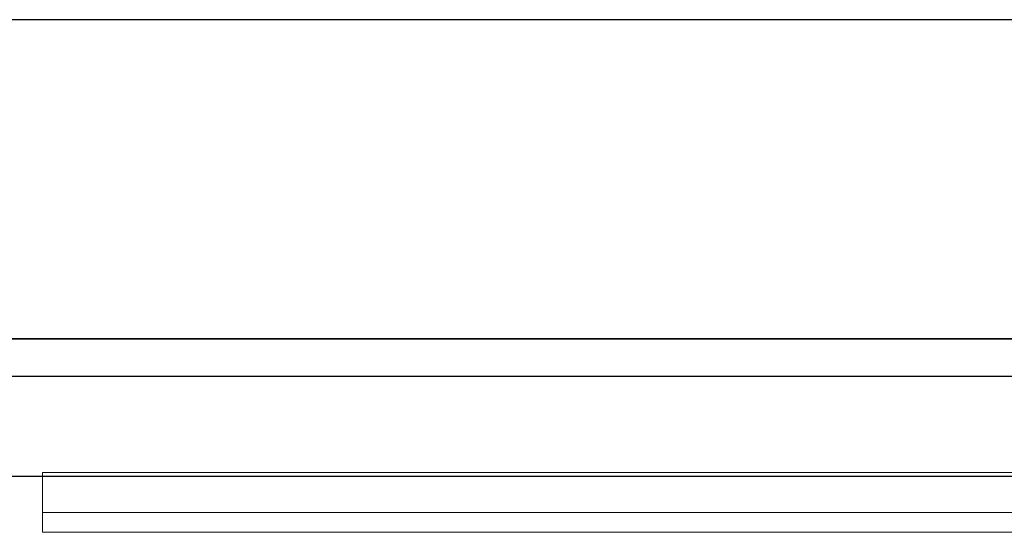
# Model space of a CAD drawing. Header units: metres. Extents: x 397.7 to 427.5, y 12.7 to 28.4.
# Tile 109 of 139: x 409.403 to 409.896, y 27.971 to 28.228. Entities that reach past the tile are written whole.
import ezdxf

# ---------------------------------------------------------------- set-up
doc = ezdxf.new("R2010")
doc.units = ezdxf.units.M
doc.layers.add('01_SUELOS', color=7, linetype='Continuous', lineweight=25, true_color=0x007f00)
for name, color, linetype, lineweight in [('A-GENM-____-OTLN', 7, 'Continuous', 18), ('A-WALL-____-MCUT', 7, 'Continuous', 25), ('A-WALL-____-OTLN', 7, 'Continuous', 25)]:
    doc.layers.add(name, color=color, linetype=linetype, lineweight=lineweight)

# ---------------------------------------------------------------- blocks, each defined once
blk = doc.blocks.new('Family - LONDR55-XX_ZZ-ARQ-CAA-M3D-Londres55-152793-05_CLI_AIGUA_P2')
at = {"layer": '01_SUELOS', "color": 9, "true_color": 0xaad4aa}
for p, q in [((12.37984, 14.94764), (2.96158, 14.94764)), ((2.96158, 14.94764), (12.37984, 14.94764))]:
    blk.add_line(p, q, dxfattribs=at)
blk = doc.blocks.new('Family - LONDR55-XX_ZZ-ARQ-CAA-M3D-Londres55-152769-05_CLI_AIGUA_P2')
at = {"layer": 'A-GENM-____-OTLN', "color": 253, "true_color": 0xaaaaaa}
for p, q in [((0.6, 0.03), (0, 0.03)), ((0, 0.03), (0, 0.01)), ((0, 0.03), (0, 0.01)), ((0.6, 0.03), (0, 0.03)), ((0.6, 0.01), (0, 0.01)), ((0, 0.01), (0, 0)), ((0, 0), (0, 0.01)), ((0, 0.01), (0.6, 0.01)), ((0, 0.01), (0.6, 0.01)), ((0, 0.01), (0.6, 0.01)), ((0, 0), (0.6, 0)), ((0.6, 0), (0, 0))]:
    blk.add_line(p, q, dxfattribs=at)
blk = doc.blocks.new('Family - Mirall P2-152884-05_CLI_AIGUA_P2')
blk.add_blockref('Family - LONDR55-XX_ZZ-ARQ-CAA-M3D-Londres55-152769-05_CLI_AIGUA_P2', (0, 0))
blk = doc.blocks.new('Family - Evans P2-153127-05_CLI_AIGUA_P2')
at = {"layer": 'A-WALL-____-MCUT', "color": 253, "true_color": 0xaaaaaa}
for p, q in [((25.58768, 0.16), (0.03316, 0.16)), ((0, 0), (25.55598, 0))]:
    blk.add_line(p, q, dxfattribs=at)
at = {"layer": 'A-WALL-____-OTLN', "color": 253, "true_color": 0xaaaaaa}
for p, q in [((25.58768, 0.16), (0.03316, 0.16)), ((0, 0), (25.55598, 0))]:
    blk.add_line(p, q, dxfattribs=at)
at = {"layer": 'A-WALL-____-OTLN', "color": 253, "lineweight": 18, "true_color": 0xaaaaaa}
blk.add_line((0, 0), (25.55598, 0), dxfattribs=at)
blk = doc.blocks.new('Family - Evans P2-153337-05_CLI_AIGUA_P2')
at = {"layer": 'A-WALL-____-MCUT', "color": 253, "true_color": 0xaaaaaa}
for p, q in [((1.69, 0.05), (0, 0.05)), ((0, 0), (1.69, 0))]:
    blk.add_line(p, q, dxfattribs=at)
at = {"layer": 'A-WALL-____-OTLN', "color": 253, "true_color": 0xaaaaaa}
for p, q in [((1.69, 0.05), (0, 0.05)), ((0, 0), (1.69, 0))]:
    blk.add_line(p, q, dxfattribs=at)
at = {"layer": 'A-WALL-____-OTLN', "color": 253, "lineweight": 18, "true_color": 0xaaaaaa}
blk.add_line((0, 0), (1.69, 0), dxfattribs=at)
blk = doc.blocks.new('LONDR55-XX_ZZ-ARQ-CAA-M3D-Londres55_ifc-1-05_CLI_AIGUA_P2')
at = {"layer": '01_SUELOS', "color": 253, "lineweight": 18, "true_color": 0xaaaaaa}
blk.add_blockref('Family - LONDR55-XX_ZZ-ARQ-CAA-M3D-Londres55-152793-05_CLI_AIGUA_P2', (398.29714, 13.12061), dxfattribs=at)
at = {"layer": 'A-GENM-____-OTLN', "color": 253, "lineweight": 18, "true_color": 0xaaaaaa}
blk.add_blockref('Family - Mirall P2-152884-05_CLI_AIGUA_P2', (409.41432, 27.9713), dxfattribs=at)
at = {"layer": 'A-WALL-____-OTLN', "color": 253, "lineweight": 18, "true_color": 0xaaaaaa, "rotation": 180}
blk.add_blockref('Family - Evans P2-153127-05_CLI_AIGUA_P2', (426.84641, 28.22825), dxfattribs=at)
at = {"layer": 'A-WALL-____-OTLN', "color": 253, "lineweight": 18, "true_color": 0xaaaaaa}
blk.add_blockref('Family - Evans P2-153337-05_CLI_AIGUA_P2', (408.98698, 27.99946), dxfattribs=at)

msp = doc.modelspace()

# ---------------------------------------------------------------- block references
at = {"lineweight": 5}
msp.add_blockref('LONDR55-XX_ZZ-ARQ-CAA-M3D-Londres55_ifc-1-05_CLI_AIGUA_P2', (0, 0), dxfattribs=at)

doc.saveas('drawing.dxf')
